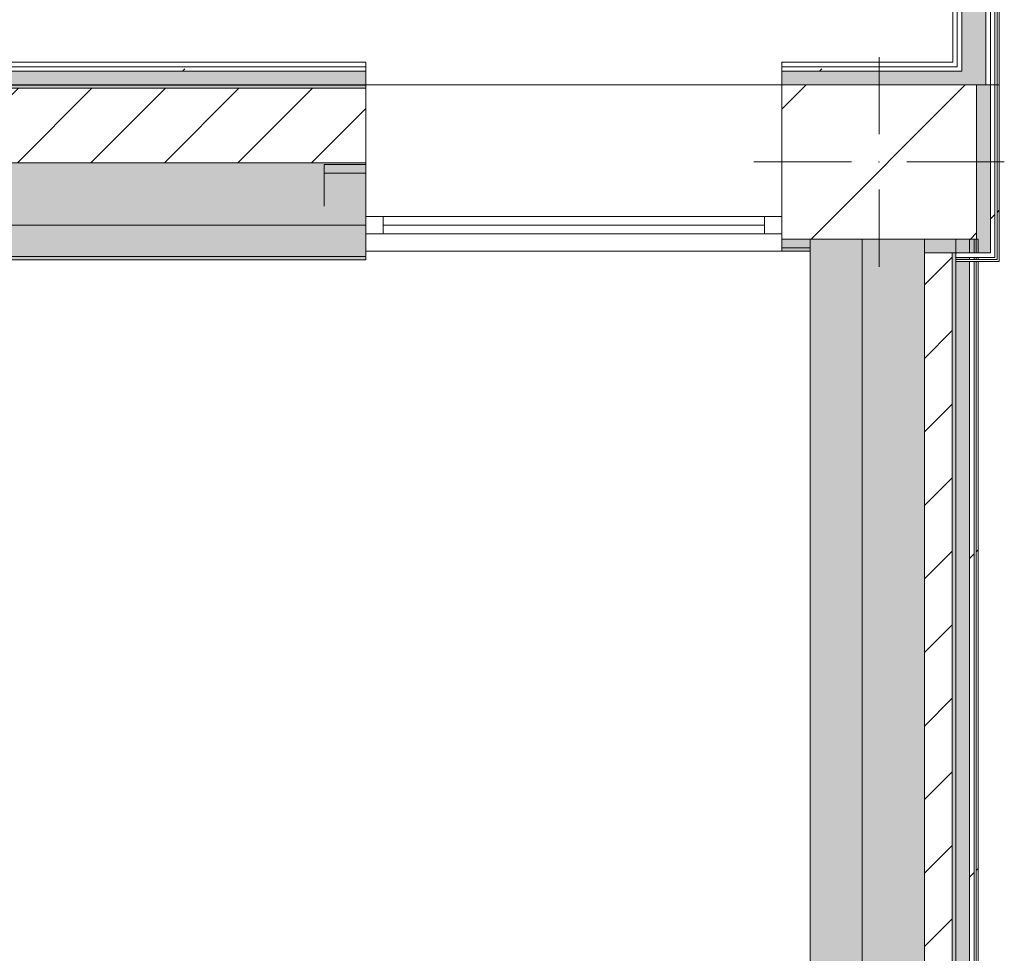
# Model space of a CAD drawing. Header units: millimetres. Extents: x -30280 to 309309, y -17460 to 4378.
# Tile 50 of 256: x -4382 to -1541, y -3700 to -1006. Entities that reach past the tile are written whole.
import ezdxf

# ---------------------------------------------------------------- set-up
doc = ezdxf.new("R2010")
doc.units = ezdxf.units.MM
doc.header["$MEASUREMENT"] = 0
doc.linetypes.add('Wipeout_Contour', pattern=[1000, 0, -1000])
for name, color, linetype in [('10_ESTR_Pilars', 7, 'Continuous'), ('12_FAÇ_Façana', 7, 'Continuous'), ('Nuevo_08_E_Envans secs', 7, 'Continuous'), ('Ventanas Archicad', 7, 'Continuous')]:
    doc.layers.add(name, color=color, linetype=linetype)
for name, color, linetype, lineweight in [('10_ESTR_Pilars_Pluma_Nº__20', 1, 'Continuous', 5), ('10_ESTR_Pilars_Pluma_Nº__28', 7, 'Continuous', 20), ('10_ESTR_Pilars_Pluma_Nº__42', 8, 'Continuous', 25), ('12_FAÇ_Façana_Pluma_Nº__1', 7, 'Continuous', 5), ('12_FAÇ_Façana_Pluma_Nº__2', 8, 'Continuous', 5), ('12_FAÇ_Façana_Pluma_Nº__7', 7, 'Continuous', 5), ('Nuevo_08_E_Envans secs_Pluma_Nº__1', 7, 'Continuous', 5), ('Nuevo_12_FAÇ_Façana_Pluma_Nº__1', 7, 'Continuous', 5), ('Ventanas Archicad_Pluma_Nº__1', 7, 'Continuous', 5), ('Ventanas Archicad_Pluma_Nº__7', 7, 'Continuous', 5)]:
    doc.layers.add(name, color=color, linetype=linetype, lineweight=lineweight)
for name, color, linetype, lineweight, true_color in [('12_FAÇ_Façana_Pluma_Nº__102', 7, 'Continuous', 5, 0xcccccc), ('12_FAÇ_Façana_Pluma_Nº__174', 7, 'Continuous', 13, 0xe4ad2c), ('12_FAÇ_Façana_Pluma_Nº__176', 7, 'Continuous', 15, 0x93a0c6), ('Nuevo_08_E_Envans secs_Pluma_Nº__102', 7, 'Continuous', 5, 0xcccccc), ('Nuevo_08_E_Envans secs_Pluma_Nº__171', 171, 'Continuous', 13, 0xaaaaff), ('Nuevo_08_E_Envans secs_Pluma_Nº__177', 7, 'Continuous', 15, 0xf7e046)]:
    doc.layers.add(name, color=color, linetype=linetype, lineweight=lineweight, true_color=true_color)
pattern_1 = [(45, (0, 0), (-106.066, 106.066), [])]
pattern_2 = [(0, (0, 0), (0, 375), [0, -375])]
pattern_3 = [(45, (0, 0), (-919.24, 919.24), [975, -325]), (45, (4e-13, 919.2), (-919.24, 919.24), [975, -325])]

# ---------------------------------------------------------------- blocks, each defined once
blk = doc.blocks.new('Muro_1_1', base_point=(-1681.1, -1194))
at = {"layer": '12_FAÇ_Façana_Pluma_Nº__102', "linetype": 'Continuous', "lineweight": 0, "true_color": 0xe5e5e5}
blk.add_hatch(color=254, dxfattribs=at).paths.add_polyline_path([(-2101.1, -1639), (-2101.1, -10659), (-1951.1, -10659), (-1951.1, -7439), (-1971.1, -7439), (-1971.1, -6989), (-1951.1, -6989), (-1951.1, -1639)])
at = {"layer": '12_FAÇ_Façana_Pluma_Nº__174', "linetype": 'Continuous', "lineweight": 13, "true_color": 0xe4ad2c}
blk.add_hatch(color=42, dxfattribs=at).paths.add_polyline_path([(-1951.1, -6989), (-1771.1, -6989), (-1771.1, -1639), (-1951.1, -1639)])
at = {"layer": '12_FAÇ_Façana_Pluma_Nº__176', "linetype": 'Continuous', "lineweight": 0, "true_color": 0x495063}
blk.add_hatch(color=251, dxfattribs=at).paths.add_polyline_path([(-1681.1, -6949), (-1681.1, -1679), (-1691.1, -1679), (-1691.1, -6949)])
at = {"layer": '12_FAÇ_Façana_Pluma_Nº__2', "linetype": 'Continuous', "lineweight": 5}
h = blk.add_hatch(dxfattribs=at)
h.set_pattern_fill('Ceramic_0001', color=8, style=0, pattern_type=2)
h.set_pattern_definition(pattern_1)
h.paths.add_polyline_path([(-1691.1, -6949), (-1691.1, -1679), (-1771.1, -1679), (-1771.1, -6949)])
at = {"layer": '12_FAÇ_Façana_Pluma_Nº__7', "color": 7, "linetype": 'Continuous', "lineweight": 5}
for p, q in [((-1951.1, -1639), (-1951.1, -6989)), ((-1771.1, -1639), (-1771.1, -1679)), ((-1771.1, -6949), (-1771.1, -1679)), ((-1691.1, -6949), (-1691.1, -1679))]:
    blk.add_line(p, q, dxfattribs=at)
at = {"layer": '12_FAÇ_Façana_Pluma_Nº__7', "color": 7, "linetype": 'Continuous', "lineweight": 5, "flags": 128}
for points in [[(-2101.1, -1639), (-2101.1, -10659)], [(-1681.1, -6949), (-1681.1, -1679)]]:
    blk.add_lwpolyline(points, dxfattribs=at)
at = {"layer": 'Nuevo_12_FAÇ_Façana_Pluma_Nº__1', "color": 7, "linetype": 'Continuous', "lineweight": 5}
for p, q in [((-1771.1, -1679), (-1691.1, -1679)), ((-1691.1, -1679), (-1681.1, -1679))]:
    blk.add_line(p, q, dxfattribs=at)
blk = doc.blocks.new('Muro_7_1', base_point=(-5726, -1194))
at = {"layer": '12_FAÇ_Façana_Pluma_Nº__102', "linetype": 'Continuous', "lineweight": 0, "true_color": 0xe5e5e5}
for points in [[(-5726, -1689), (-3383.4, -1689), (-3383.4, -1599), (-5726, -1599)], [(-5726, -1699), (-3383.4, -1699), (-3383.4, -1689), (-5726, -1689)]]:
    blk.add_hatch(color=254, dxfattribs=at).paths.add_polyline_path(points)
at = {"layer": '12_FAÇ_Façana_Pluma_Nº__174', "linetype": 'Continuous', "lineweight": 13, "true_color": 0xe4ad2c}
blk.add_hatch(color=42, dxfattribs=at).paths.add_polyline_path([(-5726, -1599), (-3383.4, -1599), (-3383.4, -1419), (-5726, -1419)])
at = {"layer": '12_FAÇ_Façana_Pluma_Nº__176', "linetype": 'Continuous', "lineweight": 0, "true_color": 0x495063}
for points in [[(-5701, -1194), (-5726, -1194), (-5726, -1204), (-5701, -1204)], [(-5631, -1204), (-3383.4, -1204), (-3383.4, -1194), (-5631, -1194)]]:
    blk.add_hatch(color=251, dxfattribs=at).paths.add_polyline_path(points)
at = {"layer": '12_FAÇ_Façana_Pluma_Nº__2', "linetype": 'Continuous', "lineweight": 5}
h = blk.add_hatch(dxfattribs=at)
h.set_pattern_fill('Ceramic_0001', color=8, style=0, pattern_type=2)
h.set_pattern_definition(pattern_1)
h.paths.add_polyline_path([(-5701, -1204), (-5726, -1204), (-5726, -1419), (-5701, -1419)])
h = blk.add_hatch(dxfattribs=at)
h.set_pattern_fill('Ceramic_0001', color=8, style=0, pattern_type=2)
h.set_pattern_definition(pattern_1)
h.paths.add_polyline_path([(-5631, -1419), (-3383.4, -1419), (-3383.4, -1204), (-5631, -1204)])
at = {"layer": '12_FAÇ_Façana_Pluma_Nº__7', "color": 7, "linetype": 'Continuous', "lineweight": 5}
for p, q in [((-5701, -1204), (-5726, -1204)), ((-3383.4, -1204), (-5631, -1204)), ((-5726, -1419), (-5701, -1419)), ((-5701, -1419), (-5631, -1419)), ((-5631, -1419), (-3383.4, -1419)), ((-5726, -1599), (-3383.4, -1599)), ((-5726, -1689), (-3383.4, -1689))]:
    blk.add_line(p, q, dxfattribs=at)
at = {"layer": '12_FAÇ_Façana_Pluma_Nº__7', "color": 7, "linetype": 'Continuous', "lineweight": 5, "flags": 128}
for points in [[(-5701, -1194), (-5726, -1194)], [(-3383.4, -1194), (-5631, -1194)], [(-5726, -1419), (-5726, -1424)], [(-3383.4, -1424), (-3383.4, -1419)], [(-5726, -1544), (-5726, -1599)], [(-3383.4, -1599), (-3383.4, -1544)], [(-5726, -1664), (-5726, -1699)], [(-3383.4, -1699), (-3383.4, -1664)], [(-5726, -1699), (-3383.4, -1699)]]:
    blk.add_lwpolyline(points, dxfattribs=at)
at = {"layer": 'Nuevo_12_FAÇ_Façana_Pluma_Nº__1', "color": 7, "linetype": 'Continuous', "lineweight": 5}
for p, q in [((-5701, -1194), (-5701, -1204)), ((-5701, -1204), (-5701, -1419)), ((-5631, -1204), (-5631, -1194)), ((-5631, -1419), (-5631, -1204))]:
    blk.add_line(p, q, dxfattribs=at)
blk = doc.blocks.new('Ventana Vertical Multi-Faja 27_7')
at = {"layer": 'Ventanas Archicad_Pluma_Nº__1', "color": 7, "linetype": 'Continuous', "lineweight": 5}
for p, q in [((-600, 50), (600, 50)), ((-600, 0), (-550, 0)), ((-550, 0), (-550, -50)), ((-550, 0), (550, 0)), ((550, -50), (550, 0)), ((550, 0), (600, 0)), ((-550, -25), (550, -25)), ((-550, -50), (-600, -50)), ((550, -50), (-550, -50)), ((600, -50), (550, -50)), ((-600, -200), (-600, -175)), ((600, -200), (600, -175)), ((-600, -430), (600, -430))]:
    blk.add_line(p, q, dxfattribs=at)
at = {"layer": 'Ventanas Archicad_Pluma_Nº__7', "color": 7, "linetype": 'Continuous', "lineweight": 5}
for p, q in [((-600, 50), (-600, 40)), ((-600, 40), (-600, 0)), ((-600, 40), (-600, 0)), ((600, 50), (600, 40)), ((600, 40), (600, 0)), ((600, 40), (600, 0)), ((-600, 0), (-600, -50)), ((-600, 0), (-600, -50)), ((-600, 0), (-600, -50)), ((-600, 0), (-600, -50)), ((600, 0), (600, -50)), ((600, 0), (600, -50)), ((600, 0), (600, -50)), ((600, 0), (600, -50)), ((-600, -50), (-600, -80)), ((-600, -50), (-600, -80)), ((600, -50), (600, -80)), ((600, -50), (600, -80)), ((-600, -80), (-600, -175)), ((-600, -80), (-600, -175)), ((600, -80), (600, -175)), ((600, -80), (600, -175)), ((-600, -200), (-600, -420)), ((600, -200), (600, -420)), ((-600, -420), (-600, -430)), ((600, -420), (600, -430))]:
    blk.add_line(p, q, dxfattribs=at)
blk = doc.blocks.new('Muro_20_1', base_point=(-3383.4, -1194))
at = {"layer": '12_FAÇ_Façana', "linetype": 'Continuous', "lineweight": 0, "true_color": 0x000000}
h = blk.add_hatch(dxfattribs=at)
h.set_pattern_fill('Yeso_0001', color=18, style=0, pattern_type=2)
h.set_pattern_definition(pattern_2)
h.paths.add_polyline_path([(-3383.4, -1424), (-3503.4, -1424), (-3503.4, -1449), (-3383.4, -1449)])
h = blk.add_hatch(dxfattribs=at)
h.set_pattern_fill('Yeso_0001', color=18, style=0, pattern_type=2)
h.set_pattern_definition(pattern_2)
h.paths.add_polyline_path([(-2183.4, -1424), (-2183.4, -1449), (-2063.4, -1449), (-2063.4, -1424)])
at = {"layer": '12_FAÇ_Façana_Pluma_Nº__102', "linetype": 'Continuous', "lineweight": 0, "true_color": 0xe5e5e5}
for points in [[(-3503.4, -1544), (-3383.4, -1664), (-3383.4, -1449), (-3503.4, -1449)], [(-2063.4, -1544), (-2063.4, -1449), (-2183.4, -1449), (-2183.4, -1664)], [(-2183.4, -1664), (-2101.1, -1664), (-2101.1, -1639), (-2158.4, -1639)]]:
    blk.add_hatch(color=254, dxfattribs=at).paths.add_polyline_path(points)
at = {"layer": '12_FAÇ_Façana_Pluma_Nº__176', "linetype": 'Continuous', "lineweight": 0, "true_color": 0x495063}
blk.add_hatch(color=251, dxfattribs=at).paths.add_polyline_path([(-2183.4, -1674), (-2101.1, -1674), (-2101.1, -1664), (-2183.4, -1664)])
at = {"layer": '12_FAÇ_Façana_Pluma_Nº__1', "color": 7, "linetype": 'Continuous', "lineweight": 5}
for p, q in [((-3503.4, -1424), (-3383.4, -1424)), ((-3503.4, -1449), (-3503.4, -1424)), ((-3383.4, -1424), (-3383.4, -1449)), ((-2183.4, -1424), (-2183.4, -1449)), ((-2063.4, -1424), (-2183.4, -1424)), ((-2063.4, -1449), (-2063.4, -1424)), ((-3383.4, -1449), (-3503.4, -1449)), ((-2183.4, -1449), (-2063.4, -1449))]:
    blk.add_line(p, q, dxfattribs=at)
at = {"layer": '12_FAÇ_Façana_Pluma_Nº__7', "color": 7, "linetype": 'Continuous', "lineweight": 5}
for p, q in [((-3383.4, -1204), (-3383.4, -1194)), ((-3383.4, -1424), (-3383.4, -1204)), ((-2183.4, -1204), (-2183.4, -1194)), ((-2183.4, -1424), (-2183.4, -1204)), ((-3503.4, -1544), (-3503.4, -1449)), ((-3383.4, -1544), (-3383.4, -1449)), ((-3383.4, -1544), (-3383.4, -1449)), ((-2183.4, -1544), (-2183.4, -1449)), ((-2183.4, -1544), (-2183.4, -1449)), ((-2063.4, -1544), (-2063.4, -1449)), ((-3383.4, -1574), (-3383.4, -1544)), ((-3383.4, -1574), (-3383.4, -1544)), ((-2183.4, -1574), (-2183.4, -1544)), ((-2183.4, -1574), (-2183.4, -1544)), ((-3383.4, -1624), (-3383.4, -1574)), ((-3383.4, -1624), (-3383.4, -1574)), ((-2183.4, -1624), (-2183.4, -1574)), ((-2183.4, -1624), (-2183.4, -1574)), ((-3383.4, -1664), (-3383.4, -1624)), ((-3383.4, -1664), (-3383.4, -1624)), ((-2183.4, -1664), (-2183.4, -1624)), ((-2183.4, -1664), (-2183.4, -1624)), ((-3383.4, -1674), (-3383.4, -1664)), ((-2183.4, -1664), (-2101.1, -1664)), ((-2183.4, -1674), (-2183.4, -1664))]:
    blk.add_line(p, q, dxfattribs=at)
at = {"layer": '12_FAÇ_Façana_Pluma_Nº__7', "color": 7, "linetype": 'Continuous', "lineweight": 5, "flags": 128}
for points in [[(-2101.1, -1674), (-2101.1, -1639)], [(-2183.4, -1674), (-2101.1, -1674)]]:
    blk.add_lwpolyline(points, dxfattribs=at)
at = {"layer": 'Ventanas Archicad', "color": 253, "linetype": 'Continuous', "lineweight": 5, "true_color": 0xa4a4a6, "zscale": 1000, "rotation": 180}
blk.add_blockref('Ventana Vertical Multi-Faja 27_7', (-2783.4, -1624), dxfattribs=at)
blk = doc.blocks.new('*X193')
at = {"layer": 'Nuevo_08_E_Envans secs_Pluma_Nº__102', "linetype": 'Continuous', "lineweight": 5, "true_color": 0xcccccc}
blk.add_hatch(color=254, dxfattribs=at).paths.add_polyline_path([(-1594.1, -1155), (-1594.1, 1592.9), (-1664.1, 1592.9), (-1664.1, -1155)])
blk = doc.blocks.new('*X194')
at = {"layer": 'Nuevo_08_E_Envans secs_Pluma_Nº__102', "linetype": 'Continuous', "lineweight": 5, "true_color": 0xcccccc}
blk.add_hatch(color=254, dxfattribs=at).paths.add_polyline_path([(-1664.1, -1155), (-1664.1, -1194), (-1594.1, -1194), (-1594.1, -1155)])
blk = doc.blocks.new('Muro_76_1', base_point=(-1690.1, -1194))
at = {"color": 254, "linetype": 'Wipeout_Contour', "lineweight": 0, "ltscale": 8654.121442}
blk.add_wipeout([(-1677.1, -1129), (-1677.1, 1566.9), (-1690.1, 1566.9), (-1690.1, -1129)], dxfattribs=at).dxf.layer = 'Nuevo_08_E_Envans secs'
at = {"layer": 'Nuevo_08_E_Envans secs_Pluma_Nº__177', "linetype": 'Continuous', "lineweight": 15, "true_color": 0xf7e046}
h = blk.add_hatch(dxfattribs=at)
h.set_pattern_fill('Panellat_HPL_0001', color=53, style=0, pattern_type=2)
h.set_pattern_definition(pattern_3)
h.paths.add_polyline_path([(-1677.1, -1129), (-1677.1, 1566.9), (-1690.1, 1566.9), (-1690.1, -1129)])
at = {"color": 254, "linetype": 'Wipeout_Contour', "lineweight": 0, "ltscale": 8122.936514}
blk.add_wipeout([(-1677.1, -1142), (-1677.1, -1129), (-1690.1, -1129), (-1690.1, -1142)], dxfattribs=at).dxf.layer = 'Nuevo_08_E_Envans secs'
at = {"layer": 'Nuevo_08_E_Envans secs_Pluma_Nº__177', "linetype": 'Continuous', "lineweight": 15, "true_color": 0xf7e046}
h = blk.add_hatch(dxfattribs=at)
h.set_pattern_fill('Panellat_HPL_0001', color=53, style=0, pattern_type=2)
h.set_pattern_definition(pattern_3)
h.paths.add_polyline_path([(-1677.1, -1142), (-1677.1, -1129), (-1690.1, -1129), (-1690.1, -1142)])
at = {"color": 254, "linetype": 'Wipeout_Contour', "lineweight": 0, "ltscale": 8645.996074}
blk.add_wipeout([(-1664.1, -1142), (-1664.1, 1579.9), (-1677.1, 1579.9), (-1677.1, -1142)], dxfattribs=at).dxf.layer = 'Nuevo_08_E_Envans secs'
at = {"layer": 'Nuevo_08_E_Envans secs_Pluma_Nº__177', "linetype": 'Continuous', "lineweight": 15, "true_color": 0xf7e046}
h = blk.add_hatch(dxfattribs=at)
h.set_pattern_fill('Panellat_HPL_0001', color=53, style=0, pattern_type=2)
h.set_pattern_definition(pattern_3)
h.paths.add_polyline_path([(-1664.1, -1142), (-1664.1, 1579.9), (-1677.1, 1579.9), (-1677.1, -1142)])
at = {"color": 254, "linetype": 'Wipeout_Contour', "lineweight": 0, "ltscale": 8109.222006}
blk.add_wipeout([(-1664.1, -1155), (-1664.1, -1142), (-1677.1, -1142), (-1677.1, -1155)], dxfattribs=at).dxf.layer = 'Nuevo_08_E_Envans secs'
at = {"layer": 'Nuevo_08_E_Envans secs_Pluma_Nº__177', "linetype": 'Continuous', "lineweight": 15, "true_color": 0xf7e046}
h = blk.add_hatch(dxfattribs=at)
h.set_pattern_fill('Panellat_HPL_0001', color=53, style=0, pattern_type=2)
h.set_pattern_definition(pattern_3)
h.paths.add_polyline_path([(-1664.1, -1155), (-1664.1, -1142), (-1677.1, -1142), (-1677.1, -1155)])
at = {"layer": 'Nuevo_08_E_Envans secs_Pluma_Nº__1', "color": 7, "linetype": 'Continuous', "lineweight": 5}
for p, q in [((-1664.1, 1592.9), (-1664.1, -1155)), ((-1677.1, 1579.9), (-1677.1, -1142)), ((-1677.1, -1142), (-1690.1, -1142)), ((-1664.1, -1155), (-1677.1, -1155))]:
    blk.add_line(p, q, dxfattribs=at)
at = {"layer": 'Nuevo_08_E_Envans secs_Pluma_Nº__1', "color": 7, "linetype": 'Continuous', "lineweight": 5, "flags": 128}
blk.add_lwpolyline([(-1690.1, 1566.9), (-1690.1, -1129)], dxfattribs=at)
at = {"layer": 'Nuevo_08_E_Envans secs', "color": 7, "lineweight": 20}
for name in ['*X193', '*X194']:
    blk.add_blockref(name, (0, 0), dxfattribs=at)
at = {"color": 254, "linetype": 'Wipeout_Contour', "lineweight": 0, "ltscale": 8571.153875}
blk.add_wipeout([(-1594.1, 1662.9), (-1594.1, -1194), (-1581.1, -1194), (-1581.1, 1662.9)], dxfattribs=at).dxf.layer = 'Nuevo_08_E_Envans secs'
at = {"layer": 'Nuevo_08_E_Envans secs_Pluma_Nº__177', "linetype": 'Continuous', "lineweight": 15, "true_color": 0xf7e046}
h = blk.add_hatch(dxfattribs=at)
h.set_pattern_fill('Panellat_HPL_0001', color=53, style=0, pattern_type=2)
h.set_pattern_definition(pattern_3)
h.paths.add_polyline_path([(-1594.1, 1662.9), (-1594.1, -1194), (-1581.1, -1194), (-1581.1, 1662.9)])
at = {"color": 254, "linetype": 'Wipeout_Contour', "lineweight": 0, "ltscale": 8551.406851}
blk.add_wipeout([(-1581.1, 1675.9), (-1581.1, -1194), (-1568.1, -1194), (-1568.1, 1675.9)], dxfattribs=at).dxf.layer = 'Nuevo_08_E_Envans secs'
at = {"layer": 'Nuevo_08_E_Envans secs_Pluma_Nº__177', "linetype": 'Continuous', "lineweight": 15, "true_color": 0xf7e046}
h = blk.add_hatch(dxfattribs=at)
h.set_pattern_fill('Panellat_HPL_0001', color=53, style=0, pattern_type=2)
h.set_pattern_definition(pattern_3)
h.paths.add_polyline_path([(-1581.1, 1675.9), (-1581.1, -1194), (-1568.1, -1194), (-1568.1, 1675.9)])
at = {"layer": 'Nuevo_08_E_Envans secs_Pluma_Nº__1', "color": 7, "linetype": 'Continuous', "lineweight": 5}
for p, q in [((-1594.1, 1662.9), (-1594.1, -1194)), ((-1581.1, 1675.9), (-1581.1, -1194))]:
    blk.add_line(p, q, dxfattribs=at)
at = {"layer": 'Nuevo_08_E_Envans secs_Pluma_Nº__1', "color": 7, "linetype": 'Continuous', "lineweight": 5, "flags": 128}
for points in [[(-1621.1, -1194), (-1594.1, -1194)], [(-1594.1, -1194), (-1581.1, -1194)]]:
    blk.add_lwpolyline(points, dxfattribs=at)
at = {"color": 254, "linetype": 'Wipeout_Contour', "lineweight": 0, "ltscale": 8533.463929}
blk.add_wipeout([(-1562.1, 1694.9), (-1562.1, -1194), (-1556.1, -1194), (-1556.1, 1694.9)], dxfattribs=at).dxf.layer = 'Nuevo_08_E_Envans secs'
at = {"layer": 'Nuevo_08_E_Envans secs_Pluma_Nº__171', "linetype": 'Continuous', "lineweight": 13, "true_color": 0xaaaaff}
h = blk.add_hatch(dxfattribs=at)
h.set_pattern_fill('Panellat_HPL_0001', color=161, style=0, pattern_type=2)
h.set_pattern_definition(pattern_3)
h.paths.add_polyline_path([(-1562.1, 1694.9), (-1562.1, -1194), (-1556.1, -1194), (-1556.1, 1694.9)])
at = {"layer": 'Nuevo_08_E_Envans secs_Pluma_Nº__1', "color": 7, "linetype": 'Continuous', "lineweight": 5}
for p, q in [((-1568.1, 1688.9), (-1568.1, -1194)), ((-1562.1, 1694.9), (-1562.1, -1194))]:
    blk.add_line(p, q, dxfattribs=at)
at = {"layer": 'Nuevo_08_E_Envans secs_Pluma_Nº__1', "color": 7, "linetype": 'Continuous', "lineweight": 5, "flags": 128}
for points in [[(-1556.1, -1194), (-1556.1, 1700.9)], [(-1581.1, -1194), (-1568.1, -1194)], [(-1568.1, -1194), (-1562.1, -1194)], [(-1562.1, -1194), (-1556.1, -1194)]]:
    blk.add_lwpolyline(points, dxfattribs=at)
blk = doc.blocks.new('*X395')
at = {"layer": 'Nuevo_08_E_Envans secs_Pluma_Nº__102', "linetype": 'Continuous', "lineweight": 5, "true_color": 0xcccccc}
blk.add_hatch(color=254, dxfattribs=at).paths.add_polyline_path([(-1641.1, -6939), (-1641.1, -1639), (-1681.1, -1639), (-1681.1, -6939)])
blk = doc.blocks.new('Muro_112_1', base_point=(-1616.1, -6939))
at = {"layer": 'Nuevo_08_E_Envans secs_Pluma_Nº__1', "color": 7, "linetype": 'Continuous', "lineweight": 5, "flags": 128}
blk.add_lwpolyline([(-1681.1, -1639), (-1681.1, -6939)], dxfattribs=at)
at = {"color": 254, "linetype": 'Wipeout_Contour', "lineweight": 0, "ltscale": 18857.978322}
blk.add_wipeout([(-1616.1, -6939), (-1616.1, -1639), (-1622.1, -1639), (-1622.1, -6939)], dxfattribs=at).dxf.layer = 'Nuevo_08_E_Envans secs'
at = {"layer": 'Nuevo_08_E_Envans secs_Pluma_Nº__171', "linetype": 'Continuous', "lineweight": 13, "true_color": 0xaaaaff}
h = blk.add_hatch(dxfattribs=at)
h.set_pattern_fill('Panellat_HPL_0001', color=161, style=0, pattern_type=2)
h.set_pattern_definition(pattern_3)
h.paths.add_polyline_path([(-1616.1, -6939), (-1616.1, -1639), (-1622.1, -1639), (-1622.1, -6939)])
at = {"color": 254, "linetype": 'Wipeout_Contour', "lineweight": 0, "ltscale": 18886.902643}
blk.add_wipeout([(-1628.1, -6939), (-1628.1, -1639), (-1641.1, -1639), (-1641.1, -6939)], dxfattribs=at).dxf.layer = 'Nuevo_08_E_Envans secs'
at = {"layer": 'Nuevo_08_E_Envans secs_Pluma_Nº__177', "linetype": 'Continuous', "lineweight": 15, "true_color": 0xf7e046}
h = blk.add_hatch(dxfattribs=at)
h.set_pattern_fill('Panellat_HPL_0001', color=53, style=0, pattern_type=2)
h.set_pattern_definition(pattern_3)
h.paths.add_polyline_path([(-1628.1, -6939), (-1628.1, -1639), (-1641.1, -1639), (-1641.1, -6939)])
at = {"layer": 'Nuevo_08_E_Envans secs_Pluma_Nº__1', "color": 7, "linetype": 'Continuous', "lineweight": 5}
for p, q in [((-1641.1, -6939), (-1641.1, -1639)), ((-1628.1, -6939), (-1628.1, -1639)), ((-1622.1, -6939), (-1622.1, -1639))]:
    blk.add_line(p, q, dxfattribs=at)
at = {"layer": 'Nuevo_08_E_Envans secs_Pluma_Nº__1', "color": 7, "linetype": 'Continuous', "lineweight": 5, "flags": 128}
for points in [[(-1616.1, -1639), (-1621.1, -1639)], [(-1616.1, -6939), (-1616.1, -1639)]]:
    blk.add_lwpolyline(points, dxfattribs=at)
at = {"layer": 'Nuevo_08_E_Envans secs', "color": 7, "lineweight": 20}
blk.add_blockref('*X395', (0, 0), dxfattribs=at)
blk = doc.blocks.new('*X397')
at = {"layer": 'Nuevo_08_E_Envans secs_Pluma_Nº__102', "linetype": 'Continuous', "lineweight": 5, "true_color": 0xcccccc}
blk.add_hatch(color=254, dxfattribs=at).paths.add_polyline_path([(-1621.1, -1639), (-1581.1, -1679), (-1581.1, -1639)])
blk = doc.blocks.new('*X398')
at = {"layer": 'Nuevo_08_E_Envans secs_Pluma_Nº__102', "linetype": 'Continuous', "lineweight": 5, "true_color": 0xcccccc}
blk.add_hatch(color=254, dxfattribs=at).paths.add_polyline_path([(-1681.1, -1679), (-1681.1, -1639), (-1691.1, -1639), (-1691.1, -1679)])
blk = doc.blocks.new('*X399')
at = {"layer": 'Nuevo_08_E_Envans secs_Pluma_Nº__102', "linetype": 'Continuous', "lineweight": 5, "true_color": 0xcccccc}
blk.add_hatch(color=254, dxfattribs=at).paths.add_polyline_path([(-1691.1, -1679), (-1691.1, -1639), (-1771.1, -1639), (-1771.1, -1679)])
blk = doc.blocks.new('*X400')
at = {"layer": 'Nuevo_08_E_Envans secs_Pluma_Nº__102', "linetype": 'Continuous', "lineweight": 5, "true_color": 0xcccccc}
blk.add_hatch(color=254, dxfattribs=at).paths.add_polyline_path([(-1621.1, -1639), (-1681.1, -1639), (-1681.1, -1679), (-1621.1, -1679)])
blk = doc.blocks.new('*X401')
at = {"layer": 'Nuevo_08_E_Envans secs_Pluma_Nº__102', "linetype": 'Continuous', "lineweight": 5, "true_color": 0xcccccc}
blk.add_hatch(color=254, dxfattribs=at).paths.add_polyline_path([(-1621.1, -1679), (-1581.1, -1679), (-1621.1, -1639)])
blk = doc.blocks.new('Muro_113_1', base_point=(-1681.1, -1639))
at = {"layer": '12_FAÇ_Façana_Pluma_Nº__7', "color": 7, "linetype": 'Continuous', "lineweight": 5}
blk.add_line((-1771.1, -1639), (-1771.1, -1679), dxfattribs=at)
at = {"layer": 'Nuevo_08_E_Envans secs', "color": 7, "lineweight": 20}
for name in ['*X399', '*X398']:
    blk.add_blockref(name, (0, 0), dxfattribs=at)
at = {"color": 254, "linetype": 'Wipeout_Contour', "lineweight": 0, "ltscale": 6917.966468}
blk.add_wipeout([(-1562.1, -1698), (-1556.1, -1704), (-1556.1, -1698)], dxfattribs=at).dxf.layer = 'Nuevo_08_E_Envans secs'
at = {"layer": 'Nuevo_08_E_Envans secs_Pluma_Nº__171', "linetype": 'Continuous', "lineweight": 13, "true_color": 0xaaaaff}
h = blk.add_hatch(dxfattribs=at)
h.set_pattern_fill('Panellat_HPL_0001', color=161, style=0, pattern_type=2)
h.set_pattern_definition(pattern_3)
h.paths.add_polyline_path([(-1562.1, -1698), (-1556.1, -1704), (-1556.1, -1698)])
at = {"color": 254, "linetype": 'Wipeout_Contour', "lineweight": 0, "ltscale": 6910.504996}
blk.add_wipeout([(-1581.1, -1679), (-1568.1, -1692), (-1568.1, -1679)], dxfattribs=at).dxf.layer = 'Nuevo_08_E_Envans secs'
at = {"layer": 'Nuevo_08_E_Envans secs_Pluma_Nº__177', "linetype": 'Continuous', "lineweight": 15, "true_color": 0xf7e046}
h = blk.add_hatch(dxfattribs=at)
h.set_pattern_fill('Panellat_HPL_0001', color=53, style=0, pattern_type=2)
h.set_pattern_definition(pattern_3)
h.paths.add_polyline_path([(-1581.1, -1679), (-1568.1, -1692), (-1568.1, -1679)])
at = {"layer": 'Nuevo_08_E_Envans secs', "color": 7, "lineweight": 20}
blk.add_blockref('*X397', (0, 0), dxfattribs=at)
at = {"color": 254, "linetype": 'Wipeout_Contour', "lineweight": 0, "ltscale": 9401.925798}
blk.add_wipeout([(-1562.1, -1698), (-1681.1, -1698), (-1681.1, -1704), (-1562.1, -1704)], dxfattribs=at).dxf.layer = 'Nuevo_08_E_Envans secs'
at = {"layer": 'Nuevo_08_E_Envans secs_Pluma_Nº__171', "linetype": 'Continuous', "lineweight": 13, "true_color": 0xaaaaff}
h = blk.add_hatch(dxfattribs=at)
h.set_pattern_fill('Panellat_HPL_0001', color=161, style=0, pattern_type=2)
h.set_pattern_definition(pattern_3)
h.paths.add_polyline_path([(-1562.1, -1698), (-1681.1, -1698), (-1681.1, -1704), (-1562.1, -1704)])
at = {"color": 254, "linetype": 'Wipeout_Contour', "lineweight": 0, "ltscale": 9383.073293}
blk.add_wipeout([(-1581.1, -1679), (-1681.1, -1679), (-1681.1, -1692), (-1581.1, -1692)], dxfattribs=at).dxf.layer = 'Nuevo_08_E_Envans secs'
at = {"color": 254, "linetype": 'Wipeout_Contour', "lineweight": 0, "ltscale": 6926.505212}
blk.add_wipeout([(-1562.1, -1698), (-1562.1, -1704), (-1556.1, -1704)], dxfattribs=at).dxf.layer = 'Nuevo_08_E_Envans secs'
at = {"layer": 'Nuevo_08_E_Envans secs_Pluma_Nº__171', "linetype": 'Continuous', "lineweight": 13, "true_color": 0xaaaaff}
h = blk.add_hatch(dxfattribs=at)
h.set_pattern_fill('Panellat_HPL_0001', color=161, style=0, pattern_type=2)
h.set_pattern_definition(pattern_3)
h.paths.add_polyline_path([(-1562.1, -1698), (-1562.1, -1704), (-1556.1, -1704)])
at = {"layer": 'Nuevo_08_E_Envans secs_Pluma_Nº__177', "linetype": 'Continuous', "lineweight": 15, "true_color": 0xf7e046}
h = blk.add_hatch(dxfattribs=at)
h.set_pattern_fill('Panellat_HPL_0001', color=53, style=0, pattern_type=2)
h.set_pattern_definition(pattern_3)
h.paths.add_polyline_path([(-1581.1, -1679), (-1681.1, -1679), (-1681.1, -1692), (-1581.1, -1692)])
at = {"layer": 'Nuevo_08_E_Envans secs_Pluma_Nº__1', "color": 7, "linetype": 'Continuous', "lineweight": 5}
blk.add_line((-1681.1, -1679), (-1621.1, -1679), dxfattribs=at)
at = {"layer": 'Nuevo_08_E_Envans secs_Pluma_Nº__1', "color": 7, "linetype": 'Continuous', "lineweight": 5, "flags": 128}
for points in [[(-1681.1, -1692), (-1681.1, -1679)], [(-1681.1, -1698), (-1681.1, -1692)], [(-1681.1, -1704), (-1681.1, -1698)]]:
    blk.add_lwpolyline(points, dxfattribs=at)
at = {"layer": 'Nuevo_12_FAÇ_Façana_Pluma_Nº__1', "color": 7, "linetype": 'Continuous', "lineweight": 5}
for p, q in [((-1771.1, -1679), (-1691.1, -1679)), ((-1691.1, -1679), (-1681.1, -1679))]:
    blk.add_line(p, q, dxfattribs=at)
at = {"layer": 'Nuevo_08_E_Envans secs', "color": 7, "lineweight": 20}
blk.add_blockref('*X400', (0, 0), dxfattribs=at)
at = {"color": 254, "linetype": 'Wipeout_Contour', "lineweight": 0, "ltscale": 6928.927226}
blk.add_wipeout([(-1581.1, -1679), (-1581.1, -1692), (-1568.1, -1692)], dxfattribs=at).dxf.layer = 'Nuevo_08_E_Envans secs'
at = {"layer": 'Nuevo_08_E_Envans secs_Pluma_Nº__177', "linetype": 'Continuous', "lineweight": 15, "true_color": 0xf7e046}
h = blk.add_hatch(dxfattribs=at)
h.set_pattern_fill('Panellat_HPL_0001', color=53, style=0, pattern_type=2)
h.set_pattern_definition(pattern_3)
h.paths.add_polyline_path([(-1581.1, -1679), (-1581.1, -1692), (-1568.1, -1692)])
at = {"layer": 'Nuevo_08_E_Envans secs_Pluma_Nº__1', "color": 7, "linetype": 'Continuous', "lineweight": 5}
for p, q in [((-1581.1, -1679), (-1581.1, -1639)), ((-1681.1, -1692), (-1581.1, -1692)), ((-1681.1, -1698), (-1568.1, -1698)), ((-1621.1, -1679), (-1581.1, -1679)), ((-1581.1, -1692), (-1568.1, -1692)), ((-1568.1, -1692), (-1568.1, -1679)), ((-1568.1, -1698), (-1562.1, -1698)), ((-1562.1, -1698), (-1562.1, -1692))]:
    blk.add_line(p, q, dxfattribs=at)
at = {"layer": 'Nuevo_08_E_Envans secs_Pluma_Nº__1', "color": 7, "linetype": 'Continuous', "lineweight": 5, "flags": 128}
for points in [[(-1681.1, -1704), (-1556.1, -1704)], [(-1556.1, -1704), (-1556.1, -1698)]]:
    blk.add_lwpolyline(points, dxfattribs=at)
at = {"layer": 'Nuevo_08_E_Envans secs', "color": 7, "lineweight": 20}
blk.add_blockref('*X401', (0, 0), dxfattribs=at)
blk = doc.blocks.new('*X403')
at = {"layer": 'Nuevo_08_E_Envans secs_Pluma_Nº__102', "linetype": 'Continuous', "lineweight": 5, "true_color": 0xcccccc}
blk.add_hatch(color=254, dxfattribs=at).paths.add_polyline_path([(-1581.1, -1639), (-1581.1, -1194), (-1621.1, -1194), (-1621.1, -1639)])
blk = doc.blocks.new('Muro_114_1', base_point=(-1621.1, -1639))
at = {"color": 254, "linetype": 'Wipeout_Contour', "lineweight": 0, "ltscale": 8537.826558}
blk.add_wipeout([(-1556.1, -1698), (-1556.1, -1194), (-1562.1, -1194), (-1562.1, -1698)], dxfattribs=at).dxf.layer = 'Nuevo_08_E_Envans secs'
at = {"layer": 'Nuevo_08_E_Envans secs_Pluma_Nº__171', "linetype": 'Continuous', "lineweight": 13, "true_color": 0xaaaaff}
h = blk.add_hatch(dxfattribs=at)
h.set_pattern_fill('Panellat_HPL_0001', color=161, style=0, pattern_type=2)
h.set_pattern_definition(pattern_3)
h.paths.add_polyline_path([(-1556.1, -1698), (-1556.1, -1194), (-1562.1, -1194), (-1562.1, -1698)])
at = {"color": 254, "linetype": 'Wipeout_Contour', "lineweight": 0, "ltscale": 8555.732803}
blk.add_wipeout([(-1568.1, -1679), (-1568.1, -1194), (-1581.1, -1194), (-1581.1, -1679)], dxfattribs=at).dxf.layer = 'Nuevo_08_E_Envans secs'
at = {"layer": 'Nuevo_08_E_Envans secs_Pluma_Nº__177', "linetype": 'Continuous', "lineweight": 15, "true_color": 0xf7e046}
h = blk.add_hatch(dxfattribs=at)
h.set_pattern_fill('Panellat_HPL_0001', color=53, style=0, pattern_type=2)
h.set_pattern_definition(pattern_3)
h.paths.add_polyline_path([(-1568.1, -1679), (-1568.1, -1194), (-1581.1, -1194), (-1581.1, -1679)])
at = {"layer": 'Nuevo_08_E_Envans secs_Pluma_Nº__1', "color": 7, "linetype": 'Continuous', "lineweight": 5}
for p, q in [((-1581.1, -1639), (-1581.1, -1194)), ((-1568.1, -1679), (-1568.1, -1194)), ((-1562.1, -1692), (-1562.1, -1194)), ((-1581.1, -1679), (-1581.1, -1639)), ((-1568.1, -1692), (-1568.1, -1679)), ((-1562.1, -1698), (-1562.1, -1692))]:
    blk.add_line(p, q, dxfattribs=at)
at = {"layer": 'Nuevo_08_E_Envans secs_Pluma_Nº__1', "color": 7, "linetype": 'Continuous', "lineweight": 5, "flags": 128}
for points in [[(-1581.1, -1194), (-1621.1, -1194)], [(-1568.1, -1194), (-1581.1, -1194)], [(-1562.1, -1194), (-1568.1, -1194)], [(-1556.1, -1194), (-1562.1, -1194)], [(-1556.1, -1698), (-1556.1, -1194)]]:
    blk.add_lwpolyline(points, dxfattribs=at)
at = {"layer": 'Nuevo_08_E_Envans secs', "color": 7, "lineweight": 20}
blk.add_blockref('*X403', (0, 0), dxfattribs=at)
blk = doc.blocks.new('*X588')
at = {"layer": 'Nuevo_08_E_Envans secs_Pluma_Nº__102', "linetype": 'Continuous', "lineweight": 5, "true_color": 0xcccccc}
blk.add_hatch(color=254, dxfattribs=at).paths.add_polyline_path([(-5618, -1155), (-5618, -1194), (-5605, -1194), (-5605, -1155)])
blk = doc.blocks.new('*X589')
at = {"layer": 'Nuevo_08_E_Envans secs_Pluma_Nº__102', "linetype": 'Continuous', "lineweight": 5, "true_color": 0xcccccc}
blk.add_hatch(color=254, dxfattribs=at).paths.add_polyline_path([(-5631, -1155), (-5631, -1194), (-5618, -1194), (-5618, -1155)])
blk = doc.blocks.new('*X590')
at = {"layer": 'Nuevo_08_E_Envans secs_Pluma_Nº__102', "linetype": 'Continuous', "lineweight": 5, "true_color": 0xcccccc}
blk.add_hatch(color=254, dxfattribs=at).paths.add_polyline_path([(-3383.4, -1155), (-5605, -1155), (-5605, -1195), (-3383.4, -1195)])
blk = doc.blocks.new('Muro_157_1', base_point=(-5605, -1129))
at = {"layer": 'Nuevo_08_E_Envans secs_Pluma_Nº__1', "color": 7, "linetype": 'Continuous', "lineweight": 5, "flags": 128}
for points in [[(-5605, -1194), (-5605, -1195)], [(-5605, -1195), (-3383.4, -1195)]]:
    blk.add_lwpolyline(points, dxfattribs=at)
at = {"layer": 'Nuevo_08_E_Envans secs', "color": 7, "lineweight": 20}
blk.add_blockref('*X588', (0, 0), dxfattribs=at)
at = {"color": 254, "linetype": 'Wipeout_Contour', "lineweight": 0, "ltscale": 22911.11704}
blk.add_wipeout([(-5618, -1142), (-5618, -1155), (-5605, -1155), (-5605, -1142)], dxfattribs=at).dxf.layer = 'Nuevo_08_E_Envans secs'
at = {"layer": 'Nuevo_08_E_Envans secs_Pluma_Nº__177', "linetype": 'Continuous', "lineweight": 15, "true_color": 0xf7e046}
h = blk.add_hatch(dxfattribs=at)
h.set_pattern_fill('Panellat_HPL_0001', color=53, style=0, pattern_type=2)
h.set_pattern_definition(pattern_3)
h.paths.add_polyline_path([(-5618, -1142), (-5618, -1155), (-5605, -1155), (-5605, -1142)])
at = {"layer": 'Nuevo_08_E_Envans secs', "color": 7, "lineweight": 20}
blk.add_blockref('*X589', (0, 0), dxfattribs=at)
at = {"color": 254, "linetype": 'Wipeout_Contour', "lineweight": 0, "ltscale": 18575.285042}
blk.add_wipeout([(-3383.4, -1129), (-5605, -1129), (-5605, -1142), (-3383.4, -1142)], dxfattribs=at).dxf.layer = 'Nuevo_08_E_Envans secs'
at = {"layer": 'Nuevo_08_E_Envans secs_Pluma_Nº__177', "linetype": 'Continuous', "lineweight": 15, "true_color": 0xf7e046}
h = blk.add_hatch(dxfattribs=at)
h.set_pattern_fill('Panellat_HPL_0001', color=53, style=0, pattern_type=2)
h.set_pattern_definition(pattern_3)
h.paths.add_polyline_path([(-3383.4, -1129), (-5605, -1129), (-5605, -1142), (-3383.4, -1142)])
at = {"color": 254, "linetype": 'Wipeout_Contour', "lineweight": 0, "ltscale": 18588.789277}
blk.add_wipeout([(-3383.4, -1142), (-5605, -1142), (-5605, -1155), (-3383.4, -1155)], dxfattribs=at).dxf.layer = 'Nuevo_08_E_Envans secs'
at = {"layer": 'Nuevo_08_E_Envans secs_Pluma_Nº__177', "linetype": 'Continuous', "lineweight": 15, "true_color": 0xf7e046}
h = blk.add_hatch(dxfattribs=at)
h.set_pattern_fill('Panellat_HPL_0001', color=53, style=0, pattern_type=2)
h.set_pattern_definition(pattern_3)
h.paths.add_polyline_path([(-3383.4, -1142), (-5605, -1142), (-5605, -1155), (-3383.4, -1155)])
at = {"layer": 'Nuevo_08_E_Envans secs_Pluma_Nº__1', "color": 7, "linetype": 'Continuous', "lineweight": 5}
for p, q in [((-5618, -1155), (-5631, -1155)), ((-5605, -1142), (-5618, -1142)), ((-5605, -1155), (-5618, -1155)), ((-3383.4, -1142), (-5605, -1142)), ((-3383.4, -1155), (-5605, -1155))]:
    blk.add_line(p, q, dxfattribs=at)
at = {"layer": 'Nuevo_08_E_Envans secs_Pluma_Nº__1', "color": 7, "linetype": 'Continuous', "lineweight": 5, "flags": 128}
for points in [[(-3383.4, -1129), (-5605, -1129)], [(-3383.4, -1129), (-3383.4, -1142)], [(-3383.4, -1142), (-3383.4, -1155)], [(-3383.4, -1155), (-3383.4, -1195)]]:
    blk.add_lwpolyline(points, dxfattribs=at)
at = {"layer": 'Nuevo_08_E_Envans secs', "color": 7, "lineweight": 20}
blk.add_blockref('*X590', (0, 0), dxfattribs=at)
blk = doc.blocks.new('*X592')
at = {"layer": 'Nuevo_08_E_Envans secs_Pluma_Nº__102', "linetype": 'Continuous', "lineweight": 5, "true_color": 0xcccccc}
blk.add_hatch(color=254, dxfattribs=at).paths.add_polyline_path([(-1690.1, -1155), (-1690.1, -1194), (-1677.1, -1194), (-1677.1, -1155)])
blk = doc.blocks.new('*X593')
at = {"layer": 'Nuevo_08_E_Envans secs_Pluma_Nº__102', "linetype": 'Continuous', "lineweight": 5, "true_color": 0xcccccc}
blk.add_hatch(color=254, dxfattribs=at).paths.add_polyline_path([(-1677.1, -1155), (-1677.1, -1194), (-1664.1, -1194), (-1664.1, -1155)])
blk = doc.blocks.new('*X594')
at = {"layer": 'Nuevo_08_E_Envans secs_Pluma_Nº__102', "linetype": 'Continuous', "lineweight": 5, "true_color": 0xcccccc}
blk.add_hatch(color=254, dxfattribs=at).paths.add_polyline_path([(-1690.1, -1155), (-2183.4, -1155), (-2183.4, -1194), (-1690.1, -1194)])
blk = doc.blocks.new('Muro_158_1', base_point=(-2183.4, -1129))
at = {"layer": 'Nuevo_08_E_Envans secs_Pluma_Nº__1', "color": 7, "linetype": 'Continuous', "lineweight": 5, "flags": 128}
blk.add_lwpolyline([(-1690.1, -1194), (-1690.1, -1195)], dxfattribs=at)
at = {"color": 254, "linetype": 'Wipeout_Contour', "lineweight": 0, "ltscale": 8152.126051}
blk.add_wipeout([(-1677.1, -1155), (-1677.1, -1142), (-1690.1, -1142), (-1690.1, -1155)], dxfattribs=at).dxf.layer = 'Nuevo_08_E_Envans secs'
at = {"layer": 'Nuevo_08_E_Envans secs_Pluma_Nº__177', "linetype": 'Continuous', "lineweight": 15, "true_color": 0xf7e046}
h = blk.add_hatch(dxfattribs=at)
h.set_pattern_fill('Panellat_HPL_0001', color=53, style=0, pattern_type=2)
h.set_pattern_definition(pattern_3)
h.paths.add_polyline_path([(-1677.1, -1155), (-1677.1, -1142), (-1690.1, -1142), (-1690.1, -1155)])
at = {"layer": 'Nuevo_08_E_Envans secs', "color": 7, "lineweight": 20}
for name in ['*X592', '*X593']:
    blk.add_blockref(name, (0, 0), dxfattribs=at)
at = {"color": 254, "linetype": 'Wipeout_Contour', "lineweight": 0, "ltscale": 8994.227585}
blk.add_wipeout([(-1690.1, -1129), (-2183.4, -1129), (-2183.4, -1142), (-1690.1, -1142)], dxfattribs=at).dxf.layer = 'Nuevo_08_E_Envans secs'
at = {"layer": 'Nuevo_08_E_Envans secs_Pluma_Nº__177', "linetype": 'Continuous', "lineweight": 15, "true_color": 0xf7e046}
h = blk.add_hatch(dxfattribs=at)
h.set_pattern_fill('Panellat_HPL_0001', color=53, style=0, pattern_type=2)
h.set_pattern_definition(pattern_3)
h.paths.add_polyline_path([(-1690.1, -1129), (-2183.4, -1129), (-2183.4, -1142), (-1690.1, -1142)])
at = {"color": 254, "linetype": 'Wipeout_Contour', "lineweight": 0, "ltscale": 9020.83328}
blk.add_wipeout([(-1690.1, -1142), (-2183.4, -1142), (-2183.4, -1155), (-1690.1, -1155)], dxfattribs=at).dxf.layer = 'Nuevo_08_E_Envans secs'
at = {"layer": 'Nuevo_08_E_Envans secs_Pluma_Nº__177', "linetype": 'Continuous', "lineweight": 15, "true_color": 0xf7e046}
h = blk.add_hatch(dxfattribs=at)
h.set_pattern_fill('Panellat_HPL_0001', color=53, style=0, pattern_type=2)
h.set_pattern_definition(pattern_3)
h.paths.add_polyline_path([(-1690.1, -1142), (-2183.4, -1142), (-2183.4, -1155), (-1690.1, -1155)])
at = {"layer": 'Nuevo_08_E_Envans secs_Pluma_Nº__1', "color": 7, "linetype": 'Continuous', "lineweight": 5}
for p, q in [((-1690.1, -1142), (-2183.4, -1142)), ((-1690.1, -1155), (-2183.4, -1155)), ((-1677.1, -1142), (-1690.1, -1142)), ((-1677.1, -1155), (-1690.1, -1155)), ((-1664.1, -1155), (-1677.1, -1155))]:
    blk.add_line(p, q, dxfattribs=at)
at = {"layer": 'Nuevo_08_E_Envans secs_Pluma_Nº__1', "color": 7, "linetype": 'Continuous', "lineweight": 5, "flags": 128}
for points in [[(-1690.1, -1129), (-2183.4, -1129)], [(-2183.4, -1129), (-2183.4, -1142)], [(-2183.4, -1142), (-2183.4, -1155)], [(-2183.4, -1155), (-2183.4, -1194)]]:
    blk.add_lwpolyline(points, dxfattribs=at)
at = {"layer": 'Nuevo_08_E_Envans secs', "color": 7, "lineweight": 20}
blk.add_blockref('*X594', (0, 0), dxfattribs=at)
blk = doc.blocks.new('Pilar_6_1', base_point=(-1902.3, -1416.5))
at = {"color": 254, "linetype": 'Wipeout_Contour', "lineweight": 0, "ltscale": 9537.1046}
blk.add_wipeout([(-2183.4, -1639), (-1621.1, -1639), (-1621.1, -1194), (-2183.4, -1194)], dxfattribs=at).dxf.layer = '10_ESTR_Pilars'
at = {"layer": '10_ESTR_Pilars_Pluma_Nº__42', "linetype": 'Continuous', "lineweight": 25}
h = blk.add_hatch(dxfattribs=at)
h.set_pattern_fill('00_GCT_trama_45º_e1_400__05', color=8, style=0, pattern_type=2)
h.set_pattern_definition([(45, (0, 0), (-229.81, 229.81), [])])
h.paths.add_polyline_path([(-2183.4, -1639), (-1621.1, -1639), (-1621.1, -1194), (-2183.4, -1194)])
at = {"layer": '10_ESTR_Pilars_Pluma_Nº__20', "color": 1, "linetype": 'Continuous', "lineweight": 5}
for p, q in [((-1902.3, -1336.5), (-1902.3, -1114)), ((-1982.3, -1416.5), (-2263.4, -1416.5)), ((-1822.3, -1416.5), (-1541.1, -1416.5)), ((-1902.3, -1496.5), (-1902.3, -1719))]:
    blk.add_line(p, q, dxfattribs=at)
blk.add_point((-1902.3, -1416.5), dxfattribs=at)
at = {"layer": '10_ESTR_Pilars_Pluma_Nº__28', "color": 7, "linetype": 'Continuous', "lineweight": 20, "flags": 128}
blk.add_lwpolyline([(-2183.4, -1639), (-1621.1, -1639), (-1621.1, -1194), (-2183.4, -1194)], close=True, dxfattribs=at)

msp = doc.modelspace()

# ---------------------------------------------------------------- block references
at = {"layer": '12_FAÇ_Façana', "color": 7, "lineweight": 20}
for name, p in [('Muro_7_1', (-5726, -1194)), ('Muro_20_1', (-3383.4, -1194)), ('Muro_1_1', (-1681.1, -1194))]:
    msp.add_blockref(name, p, dxfattribs=at)
at = {"layer": 'Nuevo_08_E_Envans secs', "color": 7, "lineweight": 20}
msp.add_blockref('Muro_76_1', (-1690.1, -1194), dxfattribs=at)

# ---------------------------------------------------------------- next in the draw order: block references
for name, p in [('Muro_157_1', (-5605, -1129)), ('Muro_158_1', (-2183.4, -1129)), ('Muro_112_1', (-1616.1, -6939))]:
    msp.add_blockref(name, p, dxfattribs=at)

# ---------------------------------------------------------------- next in the draw order: block references
msp.add_blockref('Muro_113_1', (-1681.1, -1639), dxfattribs=at)

# ---------------------------------------------------------------- next in the draw order: block references
msp.add_blockref('Muro_114_1', (-1621.1, -1639), dxfattribs=at)

# ---------------------------------------------------------------- next in the draw order: block references
at = {"layer": '10_ESTR_Pilars', "color": 7, "lineweight": 20}
msp.add_blockref('Pilar_6_1', (-1902.3, -1416.5), dxfattribs=at)

doc.saveas('drawing.dxf')
